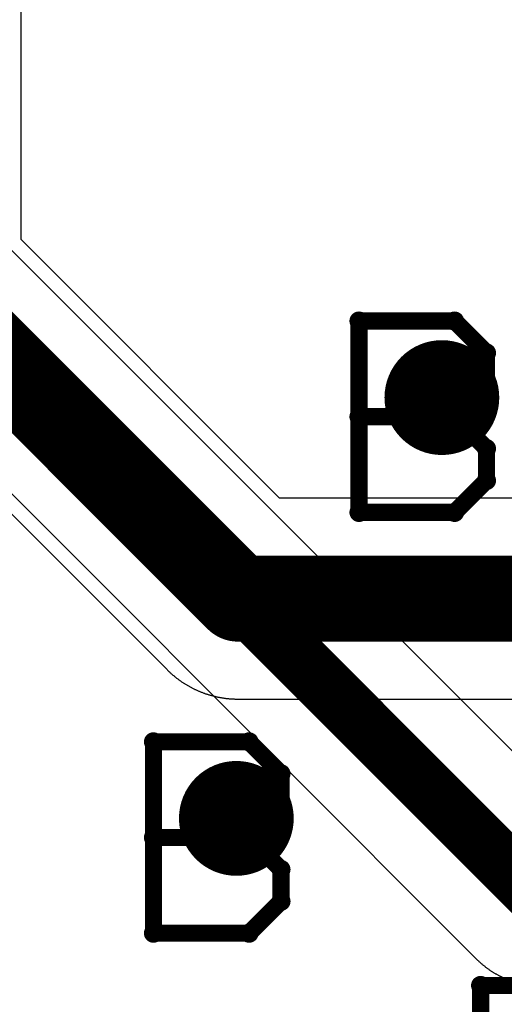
# Model space of a CAD drawing. Extents: x -1.5 to 9, y -3 to 5.
# Tile 65 of 256: x 0.2672 to 0.3517, y 1.299 to 1.4705. Entities that reach past the tile are written whole.
import ezdxf

# ---------------------------------------------------------------- set-up
doc = ezdxf.new("R2010")
doc.units = 0
doc.layers.get('0').update_dxf_attribs({"linetype": 'CONTINUOUS'})
for name, color, linetype in [('qfn16-30-34-a_copper_signal_1', 1, 'CONTINUOUS'), ('qfn16-30-34-a_copper_signal_2', 1, 'CONTINUOUS'), ('qfn16-30-34-a_copper_signal_bot', 5, 'CONTINUOUS'), ('qfn16-30-34-a_copper_signal_top', 1, 'CONTINUOUS'), ('qfn16-30-34-a_drawing_1', 1, 'CONTINUOUS'), ('qfn16-30-34-a_drillmap_1', 1, 'CONTINUOUS'), ('qfn16-30-34-a_pth_drill', 1, 'CONTINUOUS')]:
    doc.layers.add(name, color=color, linetype=linetype)

# ---------------------------------------------------------------- blocks, each defined once
blk = doc.blocks.new('D21')
at = {"const_width": 0.0075}
blk.add_lwpolyline([(-0.00375, 0, 1), (0.00375, 0, 1)], format="xyb", close=True, dxfattribs=at)
blk = doc.blocks.new('D29')
at = {"const_width": 0.01}
blk.add_lwpolyline([(-0.005, 0, 1), (0.005, 0, 1)], format="xyb", close=True, dxfattribs=at)
blk = doc.blocks.new('D64')
at = {"const_width": 0.005}
blk.add_lwpolyline([(-0.0025, 0, 1), (0.0025, 0, 1)], format="xyb", close=True, dxfattribs=at)
blk = doc.blocks.new('D69')
at = {"const_width": 0.001667}
blk.add_lwpolyline([(-0.000833, 0, 1), (0.000833, 0, 1)], format="xyb", close=True, dxfattribs=at)
blk = doc.blocks.new('D44')
at = {"const_width": 0.0025}
blk.add_lwpolyline([(-0.00125, 0, 1), (0.00125, 0, 1)], format="xyb", close=True, dxfattribs=at)

msp = doc.modelspace()

# ---------------------------------------------------------------- linework, layer by layer
at = {"layer": 'qfn16-30-34-a_copper_signal_2', "color": 1, "const_width": 0.01}
msp.add_lwpolyline([(0.25, 1.425), (0.357571, 1.317429)], dxfattribs=at)
at = {"layer": 'qfn16-30-34-a_copper_signal_2', "color": 1}
for points in [[(0.363784, 1.332429), (0.265, 1.431213)], [(0.239393, 1.414393), (0.346964, 1.306822), (0.347042, 1.306746), (0.34712, 1.306669), (0.347198, 1.306594), (0.347277, 1.306518), (0.347357, 1.306444), (0.347437, 1.30637), (0.347518, 1.306296), (0.347599, 1.306224), (0.347681, 1.306151), (0.347763, 1.30608), (0.347846, 1.306009), (0.347929, 1.305938), (0.348013, 1.305869), (0.348097, 1.305799), (0.348182, 1.305731), (0.348267, 1.305663), (0.348353, 1.305595), (0.348439, 1.305529), (0.348526, 1.305463), (0.348613, 1.305397), (0.348701, 1.305332), (0.348789, 1.305268), (0.348878, 1.305205), (0.348967, 1.305142), (0.349057, 1.30508), (0.349147, 1.305018), (0.349237, 1.304957), (0.349328, 1.304897), (0.34942, 1.304837), (0.349511, 1.304778), (0.349604, 1.30472), (0.349696, 1.304662), (0.349789, 1.304605), (0.349883, 1.304549), (0.349977, 1.304494), (0.350071, 1.304439), (0.350166, 1.304384), (0.350261, 1.304331), (0.350356, 1.304278), (0.350452, 1.304226), (0.350548, 1.304175), (0.350606, 1.304144), (0.350645, 1.304124), (0.350742, 1.304074), (0.350839, 1.304025), (0.350937, 1.303976), (0.351034, 1.303928), (0.351133, 1.303881), (0.351231, 1.303834), (0.351331, 1.303789), (0.35143, 1.303744), (0.35153, 1.303699), (0.35163, 1.303656), (0.35173, 1.303613)]]:
    msp.add_lwpolyline(points, dxfattribs=at)
at = {"layer": 'qfn16-30-34-a_copper_signal_top', "color": 1}
for points in [[(0.531624, 1.314984), (0.47293, 1.376093), (0.472905, 1.376119), (0.472872, 1.376153), (0.472796, 1.376231), (0.472719, 1.376309), (0.46981, 1.379217), (0.46981, 1.392202), (0.42381, 1.392202), (0.42381, 1.392202), (0.41981, 1.392202), (0.41981, 1.392202), (0.37381, 1.392202), (0.37381, 1.387202), (0.312547, 1.387202), (0.2675, 1.432249), (0.2675, 1.75)], [(0.237626, 1.412626), (0.292924, 1.357327), (0.293007, 1.357245), (0.293091, 1.357162), (0.293175, 1.357081), (0.29326, 1.357), (0.293346, 1.356919), (0.293432, 1.356839), (0.293519, 1.35676), (0.293606, 1.356681), (0.293693, 1.356603), (0.293782, 1.356525), (0.29387, 1.356448), (0.29396, 1.356372), (0.294049, 1.356296), (0.29414, 1.356221), (0.29423, 1.356146), (0.294322, 1.356072), (0.294413, 1.355999), (0.294506, 1.355926), (0.294598, 1.355854), (0.294692, 1.355782), (0.294785, 1.355711), (0.294879, 1.355641), (0.294974, 1.355572), (0.295069, 1.355503), (0.295165, 1.355434), (0.295261, 1.355367), (0.295357, 1.3553), (0.295454, 1.355233), (0.295551, 1.355167), (0.295649, 1.355102), (0.295747, 1.355038), (0.295846, 1.354974), (0.295945, 1.354911), (0.296045, 1.354848), (0.296144, 1.354787), (0.296245, 1.354726), (0.296346, 1.354665), (0.296447, 1.354605), (0.296548, 1.354546), (0.29665, 1.354488), (0.296752, 1.35443), (0.296855, 1.354373), (0.296958, 1.354317), (0.297062, 1.354261), (0.297166, 1.354206), (0.29727, 1.354152), (0.297374, 1.354098), (0.297479, 1.354046), (0.297584, 1.353994), (0.29769, 1.353942), (0.297796, 1.353891), (0.297902, 1.353841), (0.298009, 1.353792), (0.298116, 1.353743), (0.298223, 1.353696), (0.298331, 1.353649), (0.298439, 1.353602), (0.298547, 1.353556), (0.298656, 1.353511), (0.298764, 1.353467), (0.298873, 1.353424), (0.298983, 1.353381), (0.299093, 1.353339), (0.299202, 1.353298), (0.299313, 1.353257), (0.299423, 1.353217), (0.299534, 1.353178), (0.299645, 1.35314), (0.299757, 1.353102), (0.299868, 1.353065), (0.29998, 1.353029), (0.300092, 1.352994), (0.300204, 1.352959), (0.300317, 1.352926), (0.300429, 1.352893), (0.300542, 1.35286), (0.300656, 1.352829), (0.300769, 1.352798), (0.300882, 1.352768), (0.300996, 1.352739), (0.30111, 1.35271), (0.301224, 1.352682), (0.301339, 1.352656), (0.301453, 1.352629), (0.301568, 1.352604), (0.301683, 1.352579), (0.301798, 1.352555), (0.301913, 1.352532), (0.302028, 1.35251), (0.302144, 1.352488), (0.302259, 1.352468), (0.302375, 1.352448), (0.302491, 1.352428), (0.302607, 1.35241), (0.302723, 1.352392), (0.302839, 1.352375), (0.302956, 1.352359), (0.303072, 1.352344), (0.303189, 1.352329), (0.303305, 1.352315), (0.303422, 1.352303), (0.303539, 1.35229), (0.303656, 1.352279), (0.303773, 1.352268), (0.30389, 1.352258), (0.304007, 1.352249), (0.304124, 1.352241), (0.304242, 1.352234), (0.304359, 1.352227), (0.304476, 1.352221), (0.304594, 1.352216), (0.304711, 1.352212), (0.304828, 1.352208), (0.304946, 1.352205), (0.305063, 1.352203), (0.30518, 1.352202), (0.305298, 1.352202), (0.45, 1.352202)]]:
    msp.add_lwpolyline(points, dxfattribs=at)
at = {"layer": 'qfn16-30-34-a_copper_signal_top', "color": 1, "const_width": 0.015}
for points in [[(0.25, 1.425), (0.305298, 1.369702)], [(0.305298, 1.369702), (0.45, 1.369702)]]:
    msp.add_lwpolyline(points, dxfattribs=at)
at = {"layer": 'qfn16-30-34-a_drawing_1', "color": 1, "const_width": 0.003}
for points in [[(0.32637, 1.41803), (0.32637, 1.384707)], [(0.343031, 1.41803), (0.32637, 1.41803)], [(0.348584, 1.412476), (0.343031, 1.41803)], [(0.348584, 1.406922), (0.348584, 1.412476)], [(0.343031, 1.401369), (0.348584, 1.406922)], [(0.343031, 1.401369), (0.32637, 1.401369)], [(0.32637, 1.401369), (0.343031, 1.401369)], [(0.348584, 1.395815), (0.343031, 1.401369)], [(0.348584, 1.390261), (0.348584, 1.395815)], [(0.343031, 1.384707), (0.348584, 1.390261)], [(0.32637, 1.384707), (0.343031, 1.384707)], [(0.290559, 1.344754), (0.290559, 1.311432)], [(0.307221, 1.344754), (0.290559, 1.344754)], [(0.312774, 1.339201), (0.307221, 1.344754)], [(0.312774, 1.333647), (0.312774, 1.339201)], [(0.307221, 1.328093), (0.312774, 1.333647)], [(0.307221, 1.328093), (0.290559, 1.328093)], [(0.290559, 1.328093), (0.307221, 1.328093)], [(0.312774, 1.32254), (0.307221, 1.328093)], [(0.312774, 1.316986), (0.312774, 1.32254)], [(0.307221, 1.311432), (0.312774, 1.316986)], [(0.290559, 1.311432), (0.307221, 1.311432)], [(0.347559, 1.302328), (0.347559, 1.269006)], [(0.364221, 1.302328), (0.347559, 1.302328)]]:
    msp.add_lwpolyline(points, dxfattribs=at)
at = {"layer": 'qfn16-30-34-a_drillmap_1', "color": 1, "const_width": 0.005}
for points in [[(0.34081, 1.399702), (0.34081, 1.409702)], [(0.33581, 1.404702), (0.34581, 1.404702)], [(0.305, 1.326426), (0.305, 1.336426)], [(0.3, 1.331426), (0.31, 1.331426)]]:
    msp.add_lwpolyline(points, dxfattribs=at)

# ---------------------------------------------------------------- block references
at = {"layer": 'qfn16-30-34-a_copper_signal_1'}
for p in [(0.34081, 1.404702), (0.305, 1.331426)]:
    msp.add_blockref('D29', p, dxfattribs=at)
at = {"layer": 'qfn16-30-34-a_copper_signal_2'}
for p in [(0.34081, 1.404702), (0.305, 1.331426)]:
    msp.add_blockref('D29', p, dxfattribs=at)
at = {"layer": 'qfn16-30-34-a_copper_signal_bot'}
for p in [(0.34081, 1.404702), (0.305, 1.331426)]:
    msp.add_blockref('D29', p, dxfattribs=at)
at = {"layer": 'qfn16-30-34-a_copper_signal_top'}
for name, p in [('D29', (0.34081, 1.404702)), ('D21', (0.305298, 1.369702)), ('D21', (0.305298, 1.369702)), ('D29', (0.305, 1.331426))]:
    msp.add_blockref(name, p, dxfattribs=at)
at = {"layer": 'qfn16-30-34-a_drawing_1'}
for p in [(0.32637, 1.41803), (0.32637, 1.41803), (0.343031, 1.41803), (0.348584, 1.412476), (0.348584, 1.406922), (0.32637, 1.401369), (0.343031, 1.401369), (0.343031, 1.401369), (0.348584, 1.395815), (0.348584, 1.390261), (0.32637, 1.384707), (0.343031, 1.384707), (0.290559, 1.344754), (0.290559, 1.344754), (0.307221, 1.344754), (0.312774, 1.339201), (0.312774, 1.333647), (0.290559, 1.328093), (0.307221, 1.328093), (0.307221, 1.328093), (0.312774, 1.32254), (0.312774, 1.316986), (0.290559, 1.311432), (0.307221, 1.311432), (0.347559, 1.302328), (0.347559, 1.302328)]:
    msp.add_blockref('D69', p, dxfattribs=at)
at = {"layer": 'qfn16-30-34-a_drillmap_1'}
for p in [(0.34081, 1.409702), (0.33581, 1.404702), (0.34581, 1.404702), (0.34081, 1.399702), (0.305, 1.336426), (0.3, 1.331426), (0.31, 1.331426), (0.305, 1.326426)]:
    msp.add_blockref('D44', p, dxfattribs=at)
at = {"layer": 'qfn16-30-34-a_pth_drill'}
for p in [(0.34081, 1.404702), (0.305, 1.331426)]:
    msp.add_blockref('D64', p, dxfattribs=at)

doc.saveas('drawing.dxf')
